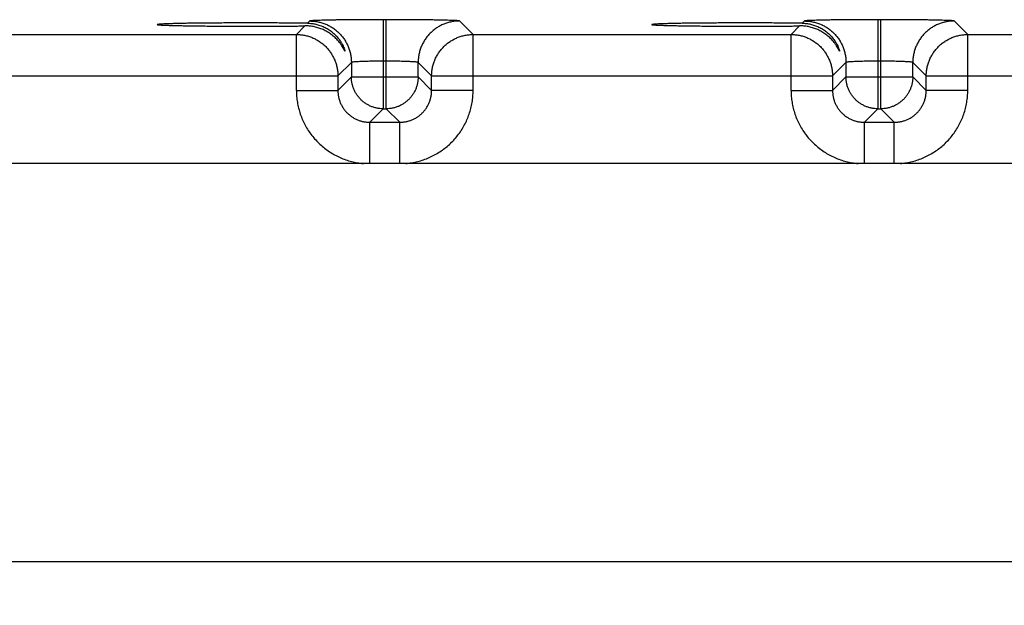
# Model space of a CAD drawing. Header units: inches. Extents: x 0 to 34, y 0 to 22.
# Tile 74 of 83: x 24.9 to 26.7, y 16.3 to 17.4. Entities that reach past the tile are written whole.
import ezdxf

# ---------------------------------------------------------------- set-up
doc = ezdxf.new("R2010")
doc.units = ezdxf.units.IN
doc.header["$LTSCALE"] = 1.87
doc.header["$MEASUREMENT"] = 0
doc.layers.get('0').update_dxf_attribs({"linetype": 'CONTINUOUS'})
doc.layers.add('DIMENSIONS', color=7, linetype='CONTINUOUS')
doc.styles.get("Standard").update_dxf_attribs({"font": 'txt', "width": 0.8})
doc.dimstyles.new('DIMSTYLE_1', dxfattribs={"dimtxt": 0.125, "dimasz": 0.18, "dimexe": 0.18, "dimexo": 0.0625, "dimgap": 0.09, "dimtad": 0, "dimtih": 1, "dimtoh": 1, "dimdec": 3, "dimzin": 4, "dimdsep": 46, "dimtxsty": 'STANDARD', "dimblk": '_FILLED', "dimblk1": '_FILLED', "dimblk2": '_FILLED', "dimcen": 0.09, "dimadec": 0, "dimazin": 0, "dimtp": 0.01, "dimtm": 0.01, "dimtfac": 1, "dimtdec": 3, "dimtofl": 0, "dimtmove": 0, "dimatfit": 3, "dimldrblk": '_FILLED', "dimfxl": 1, "dimtolj": 1, "dimtzin": 4, "dimarcsym": 0})

# ---------------------------------------------------------------- blocks, each defined once
blk = doc.blocks.new('_FILLED')
at = {"color": 0, "linetype": 'BYBLOCK'}
blk.add_solid([(0, 0), (-1, 0.174), (-1, -0.174)], dxfattribs=at)
blk = doc.blocks.new('*D5')
at = {"layer": 'DIMENSIONS', "color": 2, "linetype": 'CONTINUOUS'}
for p, q in [((21.5825, 16.2534), (21.5825, 19.6002)), ((28.0825, 16.2534), (28.0825, 19.6002)), ((21.5825, 19.4752), (24.9569, 19.4752)), ((28.0825, 19.4752), (26.4069, 19.4752))]:
    blk.add_line(p, q, dxfattribs=at)
at = {"layer": 'DIMENSIONS', "color": 2, "linetype": 'CONTINUOUS', "xscale": 0.18, "yscale": 0.18, "zscale": 0.18, "rotation": 180}
blk.add_blockref('_FILLED', (21.5825, 19.4752), dxfattribs=at)
at = {"layer": 'DIMENSIONS', "color": 2, "linetype": 'CONTINUOUS', "xscale": 0.18, "yscale": 0.18, "zscale": 0.18}
blk.add_blockref('_FILLED', (28.0825, 19.4752), dxfattribs=at)
at = {"layer": 'DIMENSIONS', "color": 2, "linetype": 'CONTINUOUS', "width": 0.8}
for s, p in [('6.500', (25.0194, 19.4127)), ('[', (25.6444, 19.4127)), ('165.1', (25.7444, 19.4127)), (']', (26.2444, 19.4127))]:
    blk.add_text(s, height=0.125, dxfattribs=at).set_placement(p)

msp = doc.modelspace()

# ---------------------------------------------------------------- linework, layer by layer
at = {"color": 7, "linetype": 'CONTINUOUS'}
for p, q in [((25.3987, 17.3515), (25.3945, 17.3473)), ((25.5367, 17.3539), (25.5367, 17.1865)), ((25.5423, 17.3539), (25.5367, 17.3539)), ((25.5423, 17.1865), (25.5423, 17.3539)), ((25.7056, 17.3262), (25.6802, 17.3515)), ((26.3287, 17.3515), (26.3245, 17.3473)), ((26.4723, 17.3539), (26.4667, 17.3539)), ((26.4667, 17.3539), (26.4667, 17.1865)), ((26.4723, 17.1865), (26.4723, 17.3539)), ((26.6356, 17.3262), (26.6102, 17.3515)), ((25.3895, 17.3423), (25.3734, 17.3262)), ((26.3195, 17.3423), (26.3034, 17.3262)), ((24.7756, 17.3262), (25.3734, 17.3262)), ((25.3734, 17.2211), (25.3734, 17.3262)), ((25.7056, 17.3262), (26.3034, 17.3262)), ((25.7056, 17.2211), (25.7056, 17.3262)), ((26.3034, 17.2211), (26.3034, 17.3262)), ((26.6356, 17.3262), (27.2334, 17.3262)), ((26.6356, 17.2211), (26.6356, 17.3262)), ((25.4767, 17.2735), (25.4513, 17.2482)), ((25.4767, 17.2735), (25.4767, 17.2465)), ((25.5423, 17.2759), (25.5367, 17.2759)), ((25.6023, 17.2465), (25.6023, 17.2735)), ((25.6276, 17.2482), (25.6023, 17.2735)), ((26.4067, 17.2735), (26.3813, 17.2482)), ((26.4067, 17.2735), (26.4067, 17.2465)), ((26.4723, 17.2759), (26.4667, 17.2759)), ((26.5323, 17.2465), (26.5323, 17.2735)), ((26.5576, 17.2482), (26.5323, 17.2735)), ((24.6976, 17.2482), (25.4513, 17.2482)), ((25.4513, 17.2482), (25.4513, 17.2211)), ((25.4767, 17.2465), (25.4513, 17.2211)), ((25.4767, 17.2465), (25.6023, 17.2465)), ((25.6023, 17.2465), (25.6276, 17.2211)), ((25.6276, 17.2211), (25.6276, 17.2482)), ((25.6276, 17.2482), (26.3813, 17.2482)), ((26.3813, 17.2482), (26.3813, 17.2211)), ((26.4067, 17.2465), (26.3813, 17.2211)), ((26.4067, 17.2465), (26.5323, 17.2465)), ((26.5323, 17.2465), (26.5576, 17.2211)), ((26.5576, 17.2482), (27.3113, 17.2482)), ((26.5576, 17.2211), (26.5576, 17.2482)), ((25.3734, 17.2211), (25.4513, 17.2211)), ((25.7056, 17.2211), (25.6276, 17.2211)), ((26.3034, 17.2211), (26.3813, 17.2211)), ((26.6356, 17.2211), (26.5576, 17.2211)), ((25.5367, 17.1865), (25.5113, 17.1612)), ((25.5367, 17.1865), (25.5423, 17.1865)), ((25.5423, 17.1865), (25.5676, 17.1612)), ((26.4667, 17.1865), (26.4413, 17.1612)), ((26.4667, 17.1865), (26.4723, 17.1865)), ((26.4723, 17.1865), (26.4976, 17.1612)), ((25.5113, 17.1612), (25.5676, 17.1612)), ((25.5113, 17.0837), (25.5113, 17.1612)), ((25.5676, 17.0837), (25.5676, 17.1612)), ((26.4413, 17.1612), (26.4976, 17.1612)), ((26.4413, 17.0837), (26.4413, 17.1612)), ((26.4976, 17.0837), (26.4976, 17.1612)), ((28.3619, 17.0837), (21.2879, 17.0837)), ((21.2879, 16.3357), (28.3679, 16.3357))]:
    msp.add_line(p, q, dxfattribs=at)
for points, knots in [([(25.2885, 17.3479), (25.2835, 17.3479), (25.2735, 17.3479), (25.2586, 17.3479), (25.244, 17.3478), (25.2296, 17.3477), (25.2157, 17.3476), (25.2023, 17.3475), (25.1895, 17.3474), (25.1775, 17.3472), (25.1662, 17.3471), (25.1558, 17.3469), (25.1464, 17.3467), (25.138, 17.3464), (25.1307, 17.3462), (25.1245, 17.346), (25.1196, 17.3457), (25.1156, 17.3456), (25.1135, 17.345), (25.1115, 17.3453), (25.1115, 17.3449), (25.1115, 17.3448)], [0, 0, 0, 0, 0.084771, 0.168958, 0.251877, 0.333051, 0.411747, 0.487563, 0.559784, 0.628055, 0.691735, 0.75049, 0.803802, 0.851351, 0.892764, 0.927743, 0.956061, 0.977486, 0.991911, 0.999255, 1, 1, 1, 1]), ([(25.3945, 17.3473), (25.3906, 17.3473), (25.3826, 17.3474), (25.3703, 17.3476), (25.3575, 17.3477), (25.3442, 17.3477), (25.3306, 17.3478), (25.3167, 17.3479), (25.3026, 17.3479), (25.2932, 17.3479), (25.2885, 17.3479)], [0, 0, 0, 0, 0.110473, 0.226659, 0.347811, 0.47315, 0.601874, 0.733154, 0.866147, 1, 1, 1, 1]), ([(25.3945, 17.3473), (25.397, 17.3473), (25.4022, 17.3469), (25.41, 17.3456), (25.4178, 17.3434), (25.4255, 17.3403), (25.4331, 17.3361), (25.4404, 17.331), (25.4471, 17.325), (25.4527, 17.3185), (25.457, 17.3124), (25.46, 17.3071), (25.4621, 17.3027), (25.4634, 17.2995), (25.4643, 17.2969), (25.4646, 17.2959), (25.4648, 17.295), (25.4648, 17.2949)], [0, 0, 0, 0, 0.081733, 0.165608, 0.252026, 0.341266, 0.433564, 0.528599, 0.626415, 0.720689, 0.801248, 0.865679, 0.916622, 0.954664, 0.980681, 0.996099, 1, 1, 1, 1]), ([(25.5367, 17.3539), (25.5328, 17.3539), (25.5249, 17.3539), (25.5131, 17.3539), (25.5015, 17.3538), (25.4902, 17.3538), (25.4792, 17.3537), (25.4686, 17.3536), (25.4585, 17.3535), (25.449, 17.3534), (25.4402, 17.3532), (25.4321, 17.3531), (25.4248, 17.3529), (25.4183, 17.3527), (25.4127, 17.3525), (25.408, 17.3524), (25.4043, 17.3522), (25.4015, 17.352), (25.3998, 17.3517), (25.3989, 17.3517), (25.3987, 17.3515)], [0, 0, 0, 0, 0.085556, 0.170964, 0.255363, 0.337897, 0.417804, 0.494559, 0.567671, 0.636564, 0.700702, 0.759614, 0.812878, 0.86007, 0.900835, 0.934907, 0.962043, 0.981998, 0.994629, 1, 1, 1, 1]), ([(25.3987, 17.3515), (25.4013, 17.3515), (25.4064, 17.3513), (25.414, 17.3501), (25.4214, 17.3483), (25.4286, 17.3457), (25.4355, 17.3424), (25.4421, 17.3385), (25.4483, 17.3339), (25.4539, 17.3288), (25.4591, 17.3231), (25.4637, 17.3169), (25.4676, 17.3104), (25.4709, 17.3034), (25.4735, 17.2962), (25.4753, 17.2888), (25.4765, 17.2812), (25.4767, 17.2761), (25.4767, 17.2735)], [0, 0, 0, 0, 0.062495, 0.124992, 0.18749, 0.249991, 0.312492, 0.374995, 0.437498, 0.500001, 0.562505, 0.625008, 0.68751, 0.750011, 0.812511, 0.875009, 0.937505, 1, 1, 1, 1]), ([(25.6802, 17.3515), (25.6801, 17.3517), (25.6792, 17.3517), (25.6775, 17.352), (25.6747, 17.3522), (25.671, 17.3524), (25.6663, 17.3525), (25.6607, 17.3527), (25.6542, 17.3529), (25.6469, 17.3531), (25.6388, 17.3532), (25.6299, 17.3534), (25.6204, 17.3535), (25.6104, 17.3536), (25.5998, 17.3537), (25.5888, 17.3538), (25.5774, 17.3538), (25.5658, 17.3539), (25.5541, 17.3539), (25.5462, 17.3539), (25.5423, 17.3539)], [0, 0, 0, 0, 0.005371, 0.018002, 0.037957, 0.065093, 0.099165, 0.13993, 0.187122, 0.240386, 0.299298, 0.363436, 0.432329, 0.505441, 0.582195, 0.662103, 0.744637, 0.829035, 0.914444, 1, 1, 1, 1]), ([(25.6802, 17.3515), (25.6777, 17.3515), (25.6726, 17.3513), (25.665, 17.3501), (25.6576, 17.3483), (25.6504, 17.3457), (25.6434, 17.3424), (25.6369, 17.3385), (25.6307, 17.3339), (25.625, 17.3288), (25.6199, 17.3231), (25.6153, 17.3169), (25.6114, 17.3104), (25.6081, 17.3034), (25.6055, 17.2962), (25.6036, 17.2888), (25.6025, 17.2812), (25.6023, 17.2761), (25.6023, 17.2735)], [0, 0, 0, 0, 0.062495, 0.124992, 0.18749, 0.249991, 0.312492, 0.374995, 0.437498, 0.500001, 0.562505, 0.625008, 0.68751, 0.750011, 0.812511, 0.875009, 0.937505, 1, 1, 1, 1]), ([(26.2185, 17.3479), (26.2135, 17.3479), (26.2035, 17.3479), (26.1886, 17.3479), (26.174, 17.3478), (26.1596, 17.3477), (26.1457, 17.3476), (26.1323, 17.3475), (26.1195, 17.3474), (26.1075, 17.3472), (26.0962, 17.3471), (26.0858, 17.3469), (26.0764, 17.3467), (26.068, 17.3464), (26.0607, 17.3462), (26.0545, 17.346), (26.0496, 17.3457), (26.0456, 17.3456), (26.0435, 17.345), (26.0415, 17.3453), (26.0415, 17.3449), (26.0415, 17.3448)], [0, 0, 0, 0, 0.084771, 0.168958, 0.251877, 0.333051, 0.411747, 0.487563, 0.559784, 0.628055, 0.691735, 0.75049, 0.803802, 0.851351, 0.892764, 0.927743, 0.956061, 0.977486, 0.991911, 0.999255, 1, 1, 1, 1]), ([(26.3245, 17.3473), (26.3206, 17.3473), (26.3126, 17.3474), (26.3003, 17.3476), (26.2875, 17.3477), (26.2742, 17.3477), (26.2606, 17.3478), (26.2467, 17.3479), (26.2326, 17.3479), (26.2232, 17.3479), (26.2185, 17.3479)], [0, 0, 0, 0, 0.110473, 0.226659, 0.347811, 0.47315, 0.601874, 0.733154, 0.866147, 1, 1, 1, 1]), ([(26.3245, 17.3473), (26.327, 17.3473), (26.3322, 17.3469), (26.34, 17.3456), (26.3478, 17.3434), (26.3555, 17.3403), (26.3631, 17.3361), (26.3704, 17.331), (26.3771, 17.325), (26.3827, 17.3185), (26.387, 17.3124), (26.39, 17.3071), (26.3921, 17.3027), (26.3934, 17.2995), (26.3943, 17.2969), (26.3946, 17.2959), (26.3948, 17.295), (26.3948, 17.2949)], [0, 0, 0, 0, 0.081733, 0.165608, 0.252026, 0.341266, 0.433564, 0.528599, 0.626415, 0.720689, 0.801248, 0.865679, 0.916622, 0.954664, 0.980681, 0.996099, 1, 1, 1, 1]), ([(26.4667, 17.3539), (26.4628, 17.3539), (26.4549, 17.3539), (26.4431, 17.3539), (26.4315, 17.3538), (26.4202, 17.3538), (26.4092, 17.3537), (26.3986, 17.3536), (26.3885, 17.3535), (26.379, 17.3534), (26.3702, 17.3532), (26.3621, 17.3531), (26.3548, 17.3529), (26.3483, 17.3527), (26.3427, 17.3525), (26.338, 17.3524), (26.3343, 17.3522), (26.3315, 17.352), (26.3298, 17.3517), (26.3289, 17.3517), (26.3287, 17.3515)], [0, 0, 0, 0, 0.085556, 0.170964, 0.255363, 0.337897, 0.417804, 0.494559, 0.567671, 0.636564, 0.700702, 0.759614, 0.812878, 0.86007, 0.900835, 0.934907, 0.962043, 0.981998, 0.994629, 1, 1, 1, 1]), ([(26.3287, 17.3515), (26.3313, 17.3515), (26.3364, 17.3513), (26.344, 17.3501), (26.3514, 17.3483), (26.3586, 17.3457), (26.3655, 17.3424), (26.3721, 17.3385), (26.3783, 17.3339), (26.3839, 17.3288), (26.3891, 17.3231), (26.3937, 17.3169), (26.3976, 17.3104), (26.4009, 17.3034), (26.4035, 17.2962), (26.4053, 17.2888), (26.4065, 17.2812), (26.4067, 17.2761), (26.4067, 17.2735)], [0, 0, 0, 0, 0.062495, 0.124992, 0.18749, 0.249991, 0.312492, 0.374995, 0.437498, 0.500001, 0.562505, 0.625008, 0.68751, 0.750011, 0.812511, 0.875009, 0.937505, 1, 1, 1, 1]), ([(26.6102, 17.3515), (26.6101, 17.3517), (26.6092, 17.3517), (26.6075, 17.352), (26.6047, 17.3522), (26.601, 17.3524), (26.5963, 17.3525), (26.5907, 17.3527), (26.5842, 17.3529), (26.5769, 17.3531), (26.5688, 17.3532), (26.5599, 17.3534), (26.5504, 17.3535), (26.5404, 17.3536), (26.5298, 17.3537), (26.5188, 17.3538), (26.5074, 17.3538), (26.4958, 17.3539), (26.4841, 17.3539), (26.4762, 17.3539), (26.4723, 17.3539)], [0, 0, 0, 0, 0.005371, 0.018002, 0.037957, 0.065093, 0.099165, 0.13993, 0.187122, 0.240386, 0.299298, 0.363436, 0.432329, 0.505441, 0.582195, 0.662103, 0.744637, 0.829035, 0.914444, 1, 1, 1, 1]), ([(26.6102, 17.3515), (26.6077, 17.3515), (26.6026, 17.3513), (26.595, 17.3501), (26.5876, 17.3483), (26.5804, 17.3457), (26.5734, 17.3424), (26.5669, 17.3385), (26.5607, 17.3339), (26.555, 17.3288), (26.5499, 17.3231), (26.5453, 17.3169), (26.5414, 17.3104), (26.5381, 17.3034), (26.5355, 17.2962), (26.5336, 17.2888), (26.5325, 17.2812), (26.5323, 17.2761), (26.5323, 17.2735)], [0, 0, 0, 0, 0.062495, 0.124992, 0.18749, 0.249991, 0.312492, 0.374995, 0.437498, 0.500001, 0.562505, 0.625008, 0.68751, 0.750011, 0.812511, 0.875009, 0.937505, 1, 1, 1, 1]), ([(25.1115, 17.3448), (25.1115, 17.3448), (25.1115, 17.3443), (25.1135, 17.3446), (25.1156, 17.344), (25.1196, 17.3439), (25.1245, 17.3436), (25.1307, 17.3434), (25.138, 17.3432), (25.1464, 17.343), (25.1558, 17.3428), (25.1662, 17.3426), (25.1775, 17.3424), (25.1895, 17.3422), (25.2023, 17.3421), (25.2157, 17.342), (25.2296, 17.3419), (25.244, 17.3418), (25.2586, 17.3418), (25.2735, 17.3417), (25.2835, 17.3417), (25.2885, 17.3417)], [0, 0, 0, 0, 0.000737, 0.00808, 0.022506, 0.043931, 0.07225, 0.107228, 0.148642, 0.196191, 0.249504, 0.308259, 0.37194, 0.440211, 0.512433, 0.58825, 0.666946, 0.748121, 0.83104, 0.915228, 1, 1, 1, 1]), ([(25.2885, 17.3417), (25.293, 17.3417), (25.3019, 17.3417), (25.3152, 17.3417), (25.3284, 17.3418), (25.3413, 17.3419), (25.3539, 17.3419), (25.3662, 17.342), (25.378, 17.3421), (25.3857, 17.3422), (25.3895, 17.3423)], [0, 0, 0, 0, 0.132874, 0.264986, 0.395575, 0.523894, 0.649204, 0.770786, 0.887942, 1, 1, 1, 1]), ([(25.4648, 17.2949), (25.4648, 17.2948), (25.4647, 17.2947), (25.4642, 17.2953), (25.4638, 17.2963), (25.4626, 17.2983), (25.4611, 17.3013), (25.4586, 17.3053), (25.4552, 17.3102), (25.4505, 17.316), (25.4444, 17.322), (25.4373, 17.3276), (25.4297, 17.3324), (25.4217, 17.3362), (25.4136, 17.339), (25.4055, 17.341), (25.3975, 17.3421), (25.3921, 17.3423), (25.3895, 17.3423)], [0, 0, 0, 0, 0.002218, 0.005786, 0.018267, 0.041385, 0.077113, 0.126205, 0.189543, 0.269595, 0.363369, 0.460937, 0.556625, 0.65021, 0.741211, 0.829714, 0.915876, 1, 1, 1, 1]), ([(26.0415, 17.3448), (26.0415, 17.3448), (26.0415, 17.3443), (26.0435, 17.3446), (26.0456, 17.344), (26.0496, 17.3439), (26.0545, 17.3436), (26.0607, 17.3434), (26.068, 17.3432), (26.0764, 17.343), (26.0858, 17.3428), (26.0962, 17.3426), (26.1075, 17.3424), (26.1195, 17.3422), (26.1323, 17.3421), (26.1457, 17.342), (26.1596, 17.3419), (26.174, 17.3418), (26.1886, 17.3418), (26.2035, 17.3417), (26.2135, 17.3417), (26.2185, 17.3417)], [0, 0, 0, 0, 0.000737, 0.00808, 0.022506, 0.043931, 0.07225, 0.107228, 0.148642, 0.196191, 0.249504, 0.308259, 0.37194, 0.440211, 0.512433, 0.58825, 0.666946, 0.748121, 0.83104, 0.915228, 1, 1, 1, 1]), ([(26.2185, 17.3417), (26.223, 17.3417), (26.2319, 17.3417), (26.2452, 17.3417), (26.2584, 17.3418), (26.2713, 17.3419), (26.2839, 17.3419), (26.2962, 17.342), (26.308, 17.3421), (26.3157, 17.3422), (26.3195, 17.3423)], [0, 0, 0, 0, 0.132874, 0.264986, 0.395575, 0.523894, 0.649204, 0.770786, 0.887942, 1, 1, 1, 1]), ([(26.3948, 17.2949), (26.3948, 17.2948), (26.3947, 17.2947), (26.3942, 17.2953), (26.3938, 17.2963), (26.3926, 17.2983), (26.3911, 17.3013), (26.3886, 17.3053), (26.3852, 17.3102), (26.3805, 17.316), (26.3744, 17.322), (26.3673, 17.3276), (26.3597, 17.3324), (26.3517, 17.3362), (26.3436, 17.339), (26.3355, 17.341), (26.3275, 17.3421), (26.3221, 17.3423), (26.3195, 17.3423)], [0, 0, 0, 0, 0.002218, 0.005786, 0.018267, 0.041385, 0.077113, 0.126205, 0.189543, 0.269595, 0.363369, 0.460937, 0.556625, 0.65021, 0.741211, 0.829714, 0.915876, 1, 1, 1, 1]), ([(25.3734, 17.3262), (25.3759, 17.3262), (25.381, 17.3259), (25.3886, 17.3248), (25.396, 17.3229), (25.4033, 17.3203), (25.4102, 17.317), (25.4168, 17.3131), (25.4229, 17.3085), (25.4286, 17.3034), (25.4338, 17.2977), (25.4383, 17.2915), (25.4423, 17.2849), (25.4455, 17.278), (25.4481, 17.2708), (25.45, 17.2633), (25.4511, 17.2558), (25.4513, 17.2507), (25.4513, 17.2482)], [0, 0, 0, 0, 0.062551, 0.125107, 0.187665, 0.250224, 0.312782, 0.375338, 0.437901, 0.50047, 0.563022, 0.625555, 0.688082, 0.750664, 0.813229, 0.875628, 0.937844, 1, 1, 1, 1]), ([(25.6276, 17.2482), (25.6276, 17.2507), (25.6279, 17.2558), (25.629, 17.2634), (25.6309, 17.2709), (25.6335, 17.2781), (25.6368, 17.285), (25.6407, 17.2916), (25.6453, 17.2978), (25.6504, 17.3034), (25.6561, 17.3086), (25.6623, 17.3131), (25.6689, 17.3171), (25.6758, 17.3204), (25.683, 17.3229), (25.6904, 17.3248), (25.698, 17.3259), (25.7031, 17.3262), (25.7056, 17.3262)], [0, 0, 0, 0, 0.062551, 0.125107, 0.187665, 0.250224, 0.312782, 0.375338, 0.437901, 0.50047, 0.563022, 0.625555, 0.688082, 0.750664, 0.813229, 0.875628, 0.937844, 1, 1, 1, 1]), ([(26.3034, 17.3262), (26.3059, 17.3262), (26.311, 17.3259), (26.3186, 17.3248), (26.326, 17.3229), (26.3333, 17.3203), (26.3402, 17.317), (26.3468, 17.3131), (26.3529, 17.3085), (26.3586, 17.3034), (26.3638, 17.2977), (26.3683, 17.2915), (26.3723, 17.2849), (26.3755, 17.278), (26.3781, 17.2708), (26.38, 17.2633), (26.3811, 17.2558), (26.3813, 17.2507), (26.3813, 17.2482)], [0, 0, 0, 0, 0.062551, 0.125107, 0.187665, 0.250224, 0.312782, 0.375338, 0.437901, 0.50047, 0.563022, 0.625555, 0.688082, 0.750664, 0.813229, 0.875628, 0.937844, 1, 1, 1, 1]), ([(26.5576, 17.2482), (26.5576, 17.2507), (26.5579, 17.2558), (26.559, 17.2634), (26.5609, 17.2709), (26.5635, 17.2781), (26.5668, 17.285), (26.5707, 17.2916), (26.5753, 17.2978), (26.5804, 17.3034), (26.5861, 17.3086), (26.5923, 17.3131), (26.5989, 17.3171), (26.6058, 17.3204), (26.613, 17.3229), (26.6204, 17.3248), (26.628, 17.3259), (26.6331, 17.3262), (26.6356, 17.3262)], [0, 0, 0, 0, 0.062551, 0.125107, 0.187665, 0.250224, 0.312782, 0.375338, 0.437901, 0.50047, 0.563022, 0.625555, 0.688082, 0.750664, 0.813229, 0.875628, 0.937844, 1, 1, 1, 1]), ([(25.5367, 17.2759), (25.5345, 17.2759), (25.5301, 17.2759), (25.5236, 17.2759), (25.5172, 17.2758), (25.5111, 17.2757), (25.5052, 17.2756), (25.4998, 17.2754), (25.4948, 17.2752), (25.4904, 17.275), (25.4865, 17.2748), (25.4832, 17.2746), (25.4806, 17.2744), (25.4786, 17.2741), (25.4775, 17.2739), (25.4768, 17.2737), (25.4767, 17.2735)], [0, 0, 0, 0, 0.110411, 0.219468, 0.325841, 0.428224, 0.525361, 0.616062, 0.699215, 0.7738, 0.838903, 0.893732, 0.937627, 0.970082, 0.990795, 1, 1, 1, 1]), ([(25.6023, 17.2735), (25.6022, 17.2737), (25.6015, 17.2739), (25.6004, 17.2741), (25.5984, 17.2744), (25.5958, 17.2746), (25.5925, 17.2748), (25.5886, 17.275), (25.5841, 17.2752), (25.5792, 17.2754), (25.5737, 17.2756), (25.5679, 17.2757), (25.5618, 17.2758), (25.5554, 17.2759), (25.5489, 17.2759), (25.5445, 17.2759), (25.5423, 17.2759)], [0, 0, 0, 0, 0.009205, 0.029918, 0.062373, 0.106268, 0.161097, 0.2262, 0.300785, 0.383938, 0.474639, 0.571776, 0.674159, 0.780532, 0.889589, 1, 1, 1, 1]), ([(26.4667, 17.2759), (26.4645, 17.2759), (26.4601, 17.2759), (26.4536, 17.2759), (26.4472, 17.2758), (26.4411, 17.2757), (26.4352, 17.2756), (26.4298, 17.2754), (26.4248, 17.2752), (26.4204, 17.275), (26.4165, 17.2748), (26.4132, 17.2746), (26.4106, 17.2744), (26.4086, 17.2741), (26.4075, 17.2739), (26.4068, 17.2737), (26.4067, 17.2735)], [0, 0, 0, 0, 0.110411, 0.219468, 0.325841, 0.428224, 0.525361, 0.616062, 0.699215, 0.7738, 0.838903, 0.893732, 0.937627, 0.970082, 0.990795, 1, 1, 1, 1]), ([(26.5323, 17.2735), (26.5322, 17.2737), (26.5315, 17.2739), (26.5304, 17.2741), (26.5284, 17.2744), (26.5258, 17.2746), (26.5225, 17.2748), (26.5186, 17.275), (26.5141, 17.2752), (26.5092, 17.2754), (26.5037, 17.2756), (26.4979, 17.2757), (26.4918, 17.2758), (26.4854, 17.2759), (26.4789, 17.2759), (26.4745, 17.2759), (26.4723, 17.2759)], [0, 0, 0, 0, 0.009205, 0.029918, 0.062373, 0.106268, 0.161097, 0.2262, 0.300785, 0.383938, 0.474639, 0.571776, 0.674159, 0.780532, 0.889589, 1, 1, 1, 1]), ([(25.5367, 17.1865), (25.5346, 17.1865), (25.5305, 17.1867), (25.5243, 17.1877), (25.5182, 17.1893), (25.5123, 17.1916), (25.5067, 17.1944), (25.5014, 17.1979), (25.4965, 17.2018), (25.4921, 17.2063), (25.4881, 17.2112), (25.4847, 17.2164), (25.4818, 17.2221), (25.4796, 17.2279), (25.4779, 17.234), (25.4769, 17.2402), (25.4767, 17.2444), (25.4767, 17.2465)], [0, 0, 0, 0, 0.0663, 0.13268, 0.199274, 0.266031, 0.332762, 0.399456, 0.466167, 0.5329, 0.599638, 0.666366, 0.733094, 0.799823, 0.866552, 0.933279, 1, 1, 1, 1]), ([(25.6023, 17.2465), (25.6023, 17.2444), (25.602, 17.2403), (25.6011, 17.2341), (25.5994, 17.228), (25.5972, 17.2221), (25.5943, 17.2165), (25.5909, 17.2112), (25.587, 17.2063), (25.5825, 17.2019), (25.5776, 17.1979), (25.5723, 17.1945), (25.5667, 17.1916), (25.5609, 17.1894), (25.5548, 17.1877), (25.5486, 17.1867), (25.5444, 17.1865), (25.5423, 17.1865)], [0, 0, 0, 0, 0.0663, 0.13268, 0.199274, 0.266031, 0.332762, 0.399456, 0.466167, 0.5329, 0.599638, 0.666366, 0.733094, 0.799823, 0.866552, 0.933279, 1, 1, 1, 1]), ([(26.4667, 17.1865), (26.4646, 17.1865), (26.4605, 17.1867), (26.4543, 17.1877), (26.4482, 17.1893), (26.4423, 17.1916), (26.4367, 17.1944), (26.4314, 17.1979), (26.4265, 17.2018), (26.4221, 17.2063), (26.4181, 17.2112), (26.4147, 17.2164), (26.4118, 17.2221), (26.4096, 17.2279), (26.4079, 17.234), (26.4069, 17.2402), (26.4067, 17.2444), (26.4067, 17.2465)], [0, 0, 0, 0, 0.0663, 0.13268, 0.199274, 0.266031, 0.332762, 0.399456, 0.466167, 0.5329, 0.599638, 0.666366, 0.733094, 0.799823, 0.866552, 0.933279, 1, 1, 1, 1]), ([(26.5323, 17.2465), (26.5323, 17.2444), (26.532, 17.2403), (26.5311, 17.2341), (26.5294, 17.228), (26.5272, 17.2221), (26.5243, 17.2165), (26.5209, 17.2112), (26.517, 17.2063), (26.5125, 17.2019), (26.5076, 17.1979), (26.5023, 17.1945), (26.4967, 17.1916), (26.4909, 17.1894), (26.4848, 17.1877), (26.4786, 17.1867), (26.4744, 17.1865), (26.4723, 17.1865)], [0, 0, 0, 0, 0.0663, 0.13268, 0.199274, 0.266031, 0.332762, 0.399456, 0.466167, 0.5329, 0.599638, 0.666366, 0.733094, 0.799823, 0.866552, 0.933279, 1, 1, 1, 1]), ([(25.3734, 17.2211), (25.3734, 17.2174), (25.3737, 17.2098), (25.3751, 17.1986), (25.3774, 17.1874), (25.3806, 17.1765), (25.3847, 17.1659), (25.3897, 17.1556), (25.3955, 17.1458), (25.4021, 17.1365), (25.4095, 17.1278), (25.4175, 17.1197), (25.4262, 17.1124), (25.4355, 17.1057), (25.4452, 17.0998), (25.4555, 17.0948), (25.4661, 17.0906), (25.477, 17.0873), (25.4881, 17.085), (25.4957, 17.084), (25.4994, 17.0837)], [0, 0, 0, 0, 0.055117, 0.11053, 0.166126, 0.221779, 0.277381, 0.332944, 0.388521, 0.444119, 0.499713, 0.5553, 0.610893, 0.666491, 0.722069, 0.777629, 0.833234, 0.888907, 0.944539, 1, 1, 1, 1]), ([(25.4513, 17.2211), (25.4513, 17.2191), (25.4516, 17.2149), (25.4525, 17.2086), (25.4542, 17.2026), (25.4564, 17.1967), (25.4593, 17.1911), (25.4627, 17.1858), (25.4667, 17.1809), (25.4711, 17.1765), (25.476, 17.1725), (25.4813, 17.1691), (25.4869, 17.1662), (25.4927, 17.164), (25.4988, 17.1624), (25.505, 17.1614), (25.5092, 17.1612), (25.5113, 17.1612)], [0, 0, 0, 0, 0.066723, 0.13342, 0.200102, 0.266766, 0.333415, 0.400053, 0.466685, 0.533314, 0.599946, 0.666585, 0.733233, 0.799898, 0.866579, 0.933279, 1, 1, 1, 1]), ([(25.5676, 17.1612), (25.5697, 17.1612), (25.5739, 17.1614), (25.5801, 17.1624), (25.5862, 17.164), (25.5921, 17.1662), (25.5977, 17.1691), (25.603, 17.1725), (25.6079, 17.1765), (25.6123, 17.1809), (25.6163, 17.1858), (25.6197, 17.1911), (25.6225, 17.1967), (25.6248, 17.2026), (25.6264, 17.2086), (25.6274, 17.2149), (25.6276, 17.2191), (25.6276, 17.2211)], [0, 0, 0, 0, 0.066723, 0.13342, 0.200102, 0.266766, 0.333415, 0.400053, 0.466685, 0.533314, 0.599946, 0.666585, 0.733233, 0.799898, 0.866579, 0.933279, 1, 1, 1, 1]), ([(25.579, 17.0837), (25.5828, 17.084), (25.5904, 17.0849), (25.6015, 17.0872), (25.6125, 17.0905), (25.6231, 17.0946), (25.6334, 17.0997), (25.6432, 17.1055), (25.6525, 17.1122), (25.6612, 17.1195), (25.6693, 17.1276), (25.6767, 17.1363), (25.6833, 17.1456), (25.6892, 17.1555), (25.6942, 17.1657), (25.6983, 17.1764), (25.7016, 17.1873), (25.7039, 17.1985), (25.7053, 17.2098), (25.7056, 17.2174), (25.7056, 17.2211)], [0, 0, 0, 0, 0.055411, 0.111009, 0.166663, 0.222265, 0.277828, 0.333406, 0.389004, 0.444599, 0.500186, 0.55578, 0.611378, 0.666954, 0.722515, 0.778124, 0.833797, 0.889422, 0.944866, 1, 1, 1, 1]), ([(26.3034, 17.2211), (26.3034, 17.2174), (26.3037, 17.2098), (26.3051, 17.1986), (26.3074, 17.1874), (26.3106, 17.1765), (26.3147, 17.1659), (26.3197, 17.1556), (26.3255, 17.1458), (26.3321, 17.1365), (26.3395, 17.1278), (26.3475, 17.1197), (26.3562, 17.1124), (26.3655, 17.1057), (26.3752, 17.0998), (26.3855, 17.0948), (26.3961, 17.0906), (26.407, 17.0873), (26.4181, 17.085), (26.4257, 17.084), (26.4294, 17.0837)], [0, 0, 0, 0, 0.055117, 0.11053, 0.166126, 0.221779, 0.277381, 0.332944, 0.388521, 0.444119, 0.499713, 0.5553, 0.610893, 0.666491, 0.722069, 0.777629, 0.833234, 0.888907, 0.944539, 1, 1, 1, 1]), ([(26.3813, 17.2211), (26.3813, 17.2191), (26.3816, 17.2149), (26.3825, 17.2086), (26.3842, 17.2026), (26.3864, 17.1967), (26.3893, 17.1911), (26.3927, 17.1858), (26.3967, 17.1809), (26.4011, 17.1765), (26.406, 17.1725), (26.4113, 17.1691), (26.4169, 17.1662), (26.4227, 17.164), (26.4288, 17.1624), (26.435, 17.1614), (26.4392, 17.1612), (26.4413, 17.1612)], [0, 0, 0, 0, 0.066723, 0.13342, 0.200102, 0.266766, 0.333415, 0.400053, 0.466685, 0.533314, 0.599946, 0.666585, 0.733233, 0.799898, 0.866579, 0.933279, 1, 1, 1, 1]), ([(26.4976, 17.1612), (26.4997, 17.1612), (26.5039, 17.1614), (26.5101, 17.1624), (26.5162, 17.164), (26.5221, 17.1662), (26.5277, 17.1691), (26.533, 17.1725), (26.5379, 17.1765), (26.5423, 17.1809), (26.5463, 17.1858), (26.5497, 17.1911), (26.5525, 17.1967), (26.5548, 17.2026), (26.5564, 17.2086), (26.5574, 17.2149), (26.5576, 17.2191), (26.5576, 17.2211)], [0, 0, 0, 0, 0.066723, 0.13342, 0.200102, 0.266766, 0.333415, 0.400053, 0.466685, 0.533314, 0.599946, 0.666585, 0.733233, 0.799898, 0.866579, 0.933279, 1, 1, 1, 1]), ([(26.509, 17.0837), (26.5128, 17.084), (26.5204, 17.0849), (26.5315, 17.0872), (26.5425, 17.0905), (26.5531, 17.0946), (26.5634, 17.0997), (26.5732, 17.1055), (26.5825, 17.1122), (26.5912, 17.1195), (26.5993, 17.1276), (26.6067, 17.1363), (26.6133, 17.1456), (26.6192, 17.1555), (26.6242, 17.1657), (26.6283, 17.1764), (26.6316, 17.1873), (26.6339, 17.1985), (26.6353, 17.2098), (26.6356, 17.2174), (26.6356, 17.2211)], [0, 0, 0, 0, 0.055411, 0.111009, 0.166663, 0.222265, 0.277828, 0.333406, 0.389004, 0.444599, 0.500186, 0.55578, 0.611378, 0.666954, 0.722515, 0.778124, 0.833797, 0.889422, 0.944866, 1, 1, 1, 1])]:
    msp.add_open_spline(points, degree=3, knots=knots, dxfattribs=at)

# ---------------------------------------------------------------- dimensions: what is measured, and where the dimension line sits
at = {"layer": 'DIMENSIONS', "color": 2, "linetype": 'CONTINUOUS'}
dim = msp.add_linear_dim(base=(28.0825, 19.4752), p1=(21.5825, 16.2534), p2=(28.0825, 16.2534), dimstyle='DIMSTYLE_1', dxfattribs=at)
dim.commit()
dim.dimension.update_dxf_attribs({"geometry": '*D5', "text_midpoint": (25.6819, 19.4752), "dimtype": 160})

doc.saveas('drawing.dxf')
